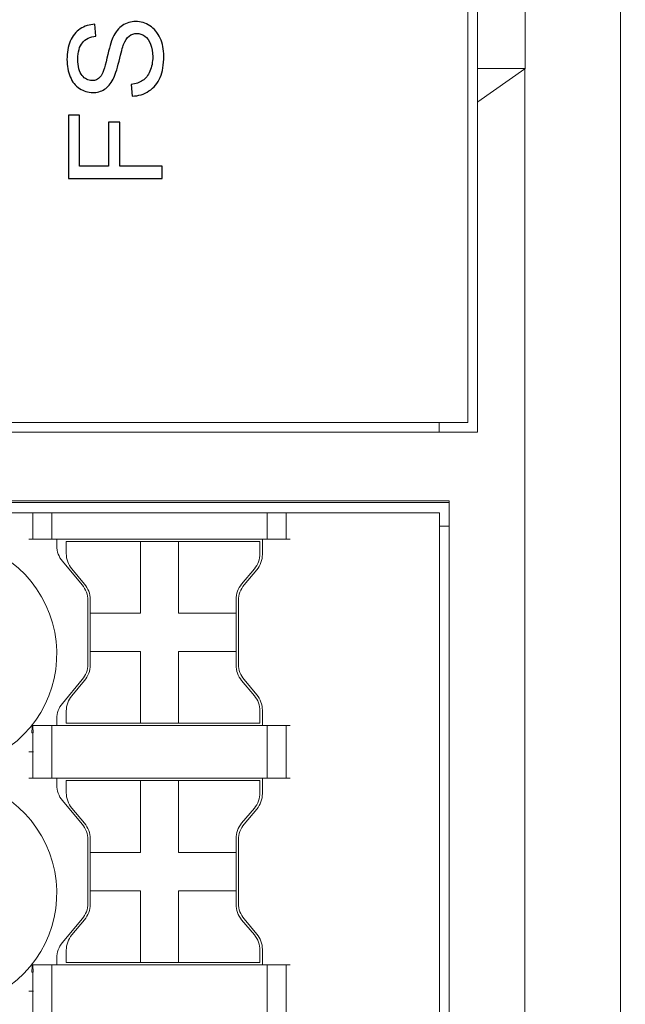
# Model space of a CAD drawing. Header units: millimetres. Extents: x -1114 to 1396, y -630 to 631.
# Tile 215 of 256: x -963 to -950, y 458 to 479. Entities that reach past the tile are written whole.
import ezdxf

# ---------------------------------------------------------------- set-up
doc = ezdxf.new("R2010")
doc.units = ezdxf.units.MM
doc.header["$MEASUREMENT"] = 0

msp = doc.modelspace()

# ---------------------------------------------------------------- linework, layer by layer
at = {"lineweight": 18}
for points, knots in [([(1038.9843, -629.7647), (1038.9843, -629.7647), (-1111.4882, -629.7647), (-1111.4882, -629.7647), (-1111.4882, -629.7647), (-1111.4882, -629.7647), (-1111.4882, 630.7883), (-1111.4882, 630.7883), (-1111.4882, 630.7883), (-1111.4882, 630.7883), (1038.9843, 630.7883), (1038.9843, 630.7883)], [0, 0, 0, 0, 0.3333333, 0.3333333, 0.3333333, 0.3333333, 0.6666667, 0.6666667, 0.6666667, 0.6666667, 1, 1, 1, 1]), ([(-950.5247, 491.1439), (-950.5247, 490.8923), (-950.5247, 490.6408), (-950.5247, 490.3892), (-950.5247, 490.3892), (-950.5247, 490.1376), (-950.5247, 489.8861), (-950.5247, 489.6345), (-950.5247, 489.6345), (-950.5247, 489.1313), (-950.5247, 488.6282), (-950.5247, 488.1251), (-950.5247, 488.1251), (-950.5247, 487.1188), (-950.5247, 486.1125), (-950.5247, 485.1063), (-950.5247, 485.1063), (-950.5247, 483.0937), (-950.5247, 481.0812), (-950.5247, 479.0686), (-950.5247, 479.0686), (-950.5247, 475.0435), (-950.5247, 471.0184), (-950.5247, 466.9933)], [0, 0, 0, 0, 0.1666667, 0.1666667, 0.1666667, 0.1666667, 0.3333333, 0.3333333, 0.3333333, 0.3333333, 0.5, 0.5, 0.5, 0.5, 0.6666667, 0.6666667, 0.6666667, 0.6666667, 0.8333333, 0.8333333, 0.8333333, 0.8333333, 1, 1, 1, 1]), ([(-952.5199, 484.3933), (-952.5199, 483.0059), (-952.5199, 481.6186), (-952.5199, 480.2312), (-952.5199, 480.2312), (-952.5199, 479.4186), (-952.5199, 478.6059), (-952.5199, 477.7933)], [0, 0, 0, 0, 0.5, 0.5, 0.5, 0.5, 1, 1, 1, 1]), ([(-963.4677, 463.5087), (-962.5487, 464.0682), (-962.1143, 465.1709), (-962.4048, 466.2068), (-962.4048, 466.2068), (-962.6954, 467.2427), (-963.6398, 467.9587), (-964.7157, 467.9587)], [0, 0, 0, 0, 0.5, 0.5, 0.5, 0.5, 1, 1, 1, 1]), ([(-963.4677, 463.5087), (-962.5487, 464.0682), (-962.1143, 465.1709), (-962.4048, 466.2068), (-962.4048, 466.2068), (-962.6954, 467.2427), (-963.6398, 467.9587), (-964.7157, 467.9587)], [0, 0, 0, 0, 0.5, 0.5, 0.5, 0.5, 1, 1, 1, 1]), ([(-952.5244, 442.9419), (-952.5248, 443.443), (-952.5247, 443.944), (-952.5247, 444.4451), (-952.5247, 444.4451), (-952.5246, 444.9462), (-952.5247, 445.4472), (-952.5247, 445.9483), (-952.5247, 445.9483), (-952.5247, 446.9505), (-952.5247, 447.9526), (-952.5247, 448.9547), (-952.5247, 448.9547), (-952.5247, 450.959), (-952.5247, 452.9633), (-952.5247, 454.9676), (-952.5247, 454.9676), (-952.5247, 458.9762), (-952.5247, 462.9847), (-952.5247, 466.9933)], [0, 0, 0, 0, 0.2, 0.2, 0.2, 0.2, 0.4, 0.4, 0.4, 0.4, 0.6, 0.6, 0.6, 0.6, 0.8, 0.8, 0.8, 0.8, 1, 1, 1, 1]), ([(-950.5247, 466.9933), (-950.5247, 463.0828), (-950.5247, 459.1722), (-950.5247, 455.2617), (-950.5247, 455.2617), (-950.5247, 453.3064), (-950.5247, 451.3511), (-950.5247, 449.3959), (-950.5247, 449.3959), (-950.5247, 448.4182), (-950.5247, 447.4406), (-950.5247, 446.463), (-950.5247, 446.463), (-950.5247, 445.4853), (-950.5247, 444.5077), (-950.5247, 443.5301)], [0, 0, 0, 0, 0.25, 0.25, 0.25, 0.25, 0.5, 0.5, 0.5, 0.5, 0.75, 0.75, 0.75, 0.75, 1, 1, 1, 1]), ([(-962.8403, 463.9056), (-962.8383, 463.9228), (-962.8364, 463.94), (-962.8348, 463.9568), (-962.8348, 463.9568), (-962.8337, 463.9689), (-962.8328, 463.9809), (-962.8322, 463.9928), (-962.8322, 463.9928), (-962.8313, 464.0093), (-962.8309, 464.0259), (-962.832, 464.0378), (-962.832, 464.0378), (-962.8328, 464.0464), (-962.8344, 464.0526), (-962.836, 464.0587)], [0, 0, 0, 0, 0.25, 0.25, 0.25, 0.25, 0.5, 0.5, 0.5, 0.5, 0.75, 0.75, 0.75, 0.75, 1, 1, 1, 1]), ([(-962.836, 464.0587), (-962.8335, 464.0587), (-962.8307, 464.0587), (-962.8282, 464.0587), (-962.8282, 464.0587), (-962.8258, 464.0587), (-962.8236, 464.0587), (-962.8222, 464.0587)], [0, 0, 0, 0, 0.5, 0.5, 0.5, 0.5, 1, 1, 1, 1]), ([(-962.8222, 464.0587), (-962.8184, 464.0427), (-962.8144, 464.0038), (-962.8134, 463.9884), (-962.8134, 463.9884), (-962.8117, 463.9632), (-962.8109, 463.9206), (-962.8109, 463.9056)], [0, 0, 0, 0, 0.5, 0.5, 0.5, 0.5, 1, 1, 1, 1]), ([(-963.4677, 458.5087), (-962.5487, 459.0682), (-962.1143, 460.1709), (-962.4048, 461.2068), (-962.4048, 461.2068), (-962.6954, 462.2427), (-963.6398, 462.9587), (-964.7157, 462.9587)], [0, 0, 0, 0, 0.5, 0.5, 0.5, 0.5, 1, 1, 1, 1]), ([(-963.4677, 458.5087), (-962.5487, 459.0682), (-962.1143, 460.1709), (-962.4048, 461.2068), (-962.4048, 461.2068), (-962.6954, 462.2427), (-963.6398, 462.9587), (-964.7157, 462.9587)], [0, 0, 0, 0, 0.5, 0.5, 0.5, 0.5, 1, 1, 1, 1]), ([(-962.8403, 458.9056), (-962.8383, 458.9228), (-962.8364, 458.94), (-962.8348, 458.9568), (-962.8348, 458.9568), (-962.8337, 458.9689), (-962.8328, 458.9809), (-962.8322, 458.9928), (-962.8322, 458.9928), (-962.8313, 459.0093), (-962.8309, 459.0259), (-962.832, 459.0378), (-962.832, 459.0378), (-962.8328, 459.0464), (-962.8344, 459.0526), (-962.836, 459.0587)], [0, 0, 0, 0, 0.25, 0.25, 0.25, 0.25, 0.5, 0.5, 0.5, 0.5, 0.75, 0.75, 0.75, 0.75, 1, 1, 1, 1]), ([(-962.836, 459.0587), (-962.8335, 459.0587), (-962.8307, 459.0587), (-962.8282, 459.0587), (-962.8282, 459.0587), (-962.8258, 459.0587), (-962.8236, 459.0587), (-962.8222, 459.0587)], [0, 0, 0, 0, 0.5, 0.5, 0.5, 0.5, 1, 1, 1, 1]), ([(-962.8222, 459.0587), (-962.8184, 459.0427), (-962.8144, 459.0038), (-962.8134, 458.9884), (-962.8134, 458.9884), (-962.8117, 458.9632), (-962.8109, 458.9206), (-962.8109, 458.9056)], [0, 0, 0, 0, 0.5, 0.5, 0.5, 0.5, 1, 1, 1, 1])]:
    msp.add_open_spline(points, degree=3, knots=knots, dxfattribs=at)
for points in [[(-953.7175, 491.7933), (-953.7175, 491.7933), (-953.7175, 470.3933), (-953.7175, 470.3933)], [(-953.5175, 477.7933), (-953.5175, 477.7933), (-953.5175, 484.3933), (-953.5175, 484.3933)], [(-953.5175, 477.0933), (-953.5175, 477.0933), (-953.5175, 477.7933), (-953.5175, 477.7933)], [(-953.5175, 477.7933), (-953.5175, 477.7933), (-952.5199, 477.7933), (-952.5199, 477.7933)], [(-952.5247, 477.7882), (-952.5247, 477.7882), (-953.5075, 477.0933), (-953.5075, 477.0933)], [(-952.5199, 477.7933), (-952.5215, 477.7916), (-952.5231, 477.7899), (-952.5247, 477.7882)], [(-952.5247, 466.9933), (-952.5247, 470.5916), (-952.5247, 474.1899), (-952.5247, 477.7882)], [(-953.5075, 477.0933), (-953.5075, 477.0933), (-953.5175, 477.0933), (-953.5175, 477.0933)], [(-953.5175, 477.0933), (-953.5175, 477.0933), (-953.5175, 470.1933), (-953.5175, 470.1933)], [(-972.3944, 470.3933), (-972.3944, 470.3933), (-953.7175, 470.3933), (-953.7175, 470.3933)], [(-954.3175, 470.3936), (-954.3175, 470.3936), (-954.3175, 470.1933), (-954.3175, 470.1933)], [(-953.5175, 470.1933), (-953.5175, 470.1933), (-972.3944, 470.1933), (-972.3944, 470.1933)], [(-954.1111, 468.7241), (-954.1111, 468.7241), (-969.6115, 468.7241), (-969.6115, 468.7241)], [(-954.111, 468.7587), (-954.111, 468.7587), (-969.611, 468.7587), (-969.611, 468.7587)], [(-954.111, 441.7587), (-954.111, 441.7587), (-954.111, 468.7587), (-954.111, 468.7587)], [(-962.8977, 468.5087), (-962.8977, 468.5087), (-968.811, 468.5087), (-968.811, 468.5087)], [(-962.8977, 468.5087), (-962.8977, 468.5087), (-962.7996, 468.5087), (-962.7996, 468.5087)], [(-962.8157, 468.5087), (-962.8157, 468.5087), (-962.8157, 467.9587), (-962.8157, 467.9587)], [(-962.7996, 468.5087), (-962.7996, 468.5087), (-962.4318, 468.5087), (-962.4318, 468.5087)], [(-962.4318, 468.5087), (-962.4318, 468.5087), (-962.3337, 468.5087), (-962.3337, 468.5087)], [(-962.4157, 468.5087), (-962.4157, 468.5087), (-962.4157, 467.9587), (-962.4157, 467.9587)], [(-962.3337, 468.5087), (-962.3337, 468.5087), (-957.9977, 468.5087), (-957.9977, 468.5087)], [(-957.9977, 468.5087), (-957.9977, 468.5087), (-957.8996, 468.5087), (-957.8996, 468.5087)], [(-957.9157, 468.5087), (-957.9157, 468.5087), (-957.9157, 467.9587), (-957.9157, 467.9587)], [(-957.8996, 468.5087), (-957.8996, 468.5087), (-957.5318, 468.5087), (-957.5318, 468.5087)], [(-957.5318, 468.5087), (-957.5318, 468.5087), (-957.4337, 468.5087), (-957.4337, 468.5087)], [(-957.5157, 467.9587), (-957.5157, 467.9587), (-957.5157, 468.5087), (-957.5157, 468.5087)], [(-954.811, 468.5087), (-954.811, 468.5087), (-957.4337, 468.5087), (-957.4337, 468.5087)], [(-954.311, 468.5087), (-954.311, 468.5087), (-954.811, 468.5087), (-954.811, 468.5087)], [(-954.311, 468.5087), (-954.311, 468.5087), (-954.311, 442.0087), (-954.311, 442.0087)], [(-954.311, 468.5087), (-954.311, 468.5087), (-954.311, 442.0087), (-954.311, 442.0087)], [(-954.311, 468.2241), (-954.311, 468.2241), (-954.1116, 468.2241), (-954.1116, 468.2241)], [(-962.7996, 467.9587), (-962.7996, 467.9587), (-962.8977, 467.9587), (-962.8977, 467.9587)], [(-962.7996, 467.9587), (-962.7996, 467.9587), (-962.4318, 467.9587), (-962.4318, 467.9587)], [(-962.3337, 467.9587), (-962.3337, 467.9587), (-962.4318, 467.9587), (-962.4318, 467.9587)], [(-957.9977, 467.9587), (-957.9977, 467.9587), (-962.3337, 467.9587), (-962.3337, 467.9587)], [(-962.3157, 467.9587), (-962.3157, 467.9587), (-962.3157, 467.8154), (-962.3157, 467.8154)], [(-962.3157, 467.9587), (-962.3157, 467.9587), (-962.3157, 467.8154), (-962.3157, 467.8154)], [(-962.3157, 467.8154), (-962.3157, 467.6978), (-962.2743, 467.584), (-962.1987, 467.494)], [(-962.3157, 467.8154), (-962.3157, 467.6978), (-962.2743, 467.584), (-962.1987, 467.494)], [(-962.117, 467.9087), (-962.117, 467.9087), (-962.117, 467.6548), (-962.117, 467.6548)], [(-962.117, 467.9087), (-962.117, 467.9087), (-960.567, 467.9087), (-960.567, 467.9087)], [(-960.567, 467.9087), (-960.567, 467.9087), (-959.767, 467.9087), (-959.767, 467.9087)], [(-960.567, 467.9087), (-960.567, 467.9087), (-960.567, 466.4087), (-960.567, 466.4087)], [(-959.767, 467.9087), (-959.767, 467.9087), (-958.067, 467.9087), (-958.067, 467.9087)], [(-959.767, 467.9087), (-959.767, 467.9087), (-959.767, 466.4087), (-959.767, 466.4087)], [(-958.067, 467.9087), (-958.067, 467.9087), (-958.067, 467.6548), (-958.067, 467.6548)], [(-958.0157, 467.6366), (-958.0157, 467.6366), (-958.0157, 467.9587), (-958.0157, 467.9587)], [(-958.0157, 467.6366), (-958.0157, 467.6366), (-958.0157, 467.9587), (-958.0157, 467.9587)], [(-957.8996, 467.9587), (-957.8996, 467.9587), (-957.9977, 467.9587), (-957.9977, 467.9587)], [(-957.8996, 467.9587), (-957.8996, 467.9587), (-957.5318, 467.9587), (-957.5318, 467.9587)], [(-957.4337, 467.9587), (-957.4337, 467.9587), (-957.5318, 467.9587), (-957.5318, 467.9587)], [(-962.117, 467.6548), (-962.117, 467.5373), (-962.0755, 467.4235), (-962, 467.3334)], [(-958.1839, 467.3334), (-958.1084, 467.4235), (-958.067, 467.5373), (-958.067, 467.6548)], [(-958.1327, 467.3152), (-958.0571, 467.4053), (-958.0157, 467.5191), (-958.0157, 467.6366)], [(-958.1327, 467.3152), (-958.0571, 467.4053), (-958.0157, 467.5191), (-958.0157, 467.6366)], [(-962.1987, 467.494), (-962.1987, 467.494), (-961.7827, 466.9982), (-961.7827, 466.9982)], [(-962.1987, 467.494), (-962.1987, 467.494), (-961.7827, 466.9982), (-961.7827, 466.9982)], [(-961.7339, 467.0163), (-961.7339, 467.0163), (-962, 467.3334), (-962, 467.3334)], [(-958.1839, 467.3334), (-958.1839, 467.3334), (-958.45, 467.0163), (-958.45, 467.0163)], [(-958.3987, 466.9981), (-958.3987, 466.9981), (-958.1327, 467.3152), (-958.1327, 467.3152)], [(-958.3987, 466.9981), (-958.3987, 466.9981), (-958.1327, 467.3152), (-958.1327, 467.3152)], [(-961.6657, 466.6768), (-961.6657, 466.7943), (-961.7071, 466.9081), (-961.7827, 466.9982)], [(-961.6657, 466.6768), (-961.6657, 466.7943), (-961.7071, 466.9081), (-961.7827, 466.9982)], [(-961.617, 466.695), (-961.617, 466.8125), (-961.6584, 466.9263), (-961.7339, 467.0163)], [(-958.45, 467.0163), (-958.5255, 466.9263), (-958.567, 466.8125), (-958.567, 466.695)], [(-958.3987, 466.9981), (-958.4743, 466.9081), (-958.5157, 466.7943), (-958.5157, 466.6768)], [(-958.3987, 466.9981), (-958.4743, 466.9081), (-958.5157, 466.7943), (-958.5157, 466.6768)], [(-961.6657, 466.6768), (-961.6657, 466.6768), (-961.6657, 465.3407), (-961.6657, 465.3407)], [(-961.6657, 466.6768), (-961.6657, 466.6768), (-961.6657, 465.3407), (-961.6657, 465.3407)], [(-961.617, 466.4087), (-961.617, 466.4087), (-961.617, 466.695), (-961.617, 466.695)], [(-958.567, 466.695), (-958.567, 466.695), (-958.567, 466.4087), (-958.567, 466.4087)], [(-958.5157, 465.3407), (-958.5157, 465.3407), (-958.5157, 466.6768), (-958.5157, 466.6768)], [(-958.5157, 465.3407), (-958.5157, 465.3407), (-958.5157, 466.6768), (-958.5157, 466.6768)], [(-961.617, 466.4087), (-961.617, 466.4087), (-961.617, 465.6087), (-961.617, 465.6087)], [(-960.567, 466.4087), (-960.567, 466.4087), (-961.617, 466.4087), (-961.617, 466.4087)], [(-958.567, 466.4087), (-958.567, 466.4087), (-959.767, 466.4087), (-959.767, 466.4087)], [(-958.567, 465.6087), (-958.567, 465.6087), (-958.567, 466.4087), (-958.567, 466.4087)], [(-961.617, 465.6087), (-961.617, 465.6087), (-960.567, 465.6087), (-960.567, 465.6087)], [(-961.617, 465.3225), (-961.617, 465.3225), (-961.617, 465.6087), (-961.617, 465.6087)], [(-960.567, 465.6087), (-960.567, 465.6087), (-960.567, 465.0922), (-960.567, 465.0922)], [(-959.767, 465.6087), (-959.767, 465.6087), (-958.567, 465.6087), (-958.567, 465.6087)], [(-959.767, 465.6087), (-959.767, 465.6087), (-959.767, 465.0922), (-959.767, 465.0922)], [(-958.567, 465.6087), (-958.567, 465.6087), (-958.567, 465.3225), (-958.567, 465.3225)], [(-961.7827, 465.0193), (-961.7071, 465.1094), (-961.6657, 465.2232), (-961.6657, 465.3407)], [(-961.7827, 465.0193), (-961.7071, 465.1094), (-961.6657, 465.2232), (-961.6657, 465.3407)], [(-961.7339, 465.0011), (-961.6584, 465.0912), (-961.617, 465.205), (-961.617, 465.3225)], [(-958.567, 465.3225), (-958.567, 465.205), (-958.5255, 465.0912), (-958.45, 465.0011)], [(-958.5157, 465.3407), (-958.5157, 465.2232), (-958.4743, 465.1094), (-958.3987, 465.0193)], [(-958.5157, 465.3407), (-958.5157, 465.2232), (-958.4743, 465.1094), (-958.3987, 465.0193)], [(-961.7827, 465.0193), (-961.7827, 465.0193), (-962.1987, 464.5235), (-962.1987, 464.5235)], [(-961.7827, 465.0193), (-961.7827, 465.0193), (-962.1987, 464.5235), (-962.1987, 464.5235)], [(-962, 464.6841), (-962, 464.6841), (-961.7339, 465.0011), (-961.7339, 465.0011)], [(-960.567, 465.0922), (-960.567, 465.0922), (-960.567, 464.1087), (-960.567, 464.1087)], [(-959.767, 465.0922), (-959.767, 465.0922), (-959.767, 464.1087), (-959.767, 464.1087)], [(-958.45, 465.0011), (-958.45, 465.0011), (-958.1839, 464.6841), (-958.1839, 464.6841)], [(-958.1327, 464.7023), (-958.1327, 464.7023), (-958.3987, 465.0193), (-958.3987, 465.0193)], [(-958.1327, 464.7023), (-958.1327, 464.7023), (-958.3987, 465.0193), (-958.3987, 465.0193)], [(-958.0157, 464.3809), (-958.0157, 464.4984), (-958.0571, 464.6122), (-958.1327, 464.7023)], [(-958.0157, 464.3809), (-958.0157, 464.4984), (-958.0571, 464.6122), (-958.1327, 464.7023)], [(-962.1987, 464.5235), (-962.2743, 464.4335), (-962.3157, 464.3197), (-962.3157, 464.2021)], [(-962.1987, 464.5235), (-962.2743, 464.4335), (-962.3157, 464.3197), (-962.3157, 464.2021)], [(-962, 464.6841), (-962.0755, 464.594), (-962.117, 464.4802), (-962.117, 464.3627)], [(-958.067, 464.3627), (-958.067, 464.4802), (-958.1084, 464.594), (-958.1839, 464.6841)], [(-962.117, 464.3627), (-962.117, 464.3627), (-962.117, 464.1087), (-962.117, 464.1087)], [(-958.067, 464.3627), (-958.067, 464.3627), (-958.067, 464.1087), (-958.067, 464.1087)], [(-958.0157, 464.0587), (-958.0157, 464.0587), (-958.0157, 464.3809), (-958.0157, 464.3809)], [(-958.0157, 464.0587), (-958.0157, 464.0587), (-958.0157, 464.3809), (-958.0157, 464.3809)], [(-962.3157, 464.2021), (-962.3157, 464.2021), (-962.3157, 464.0587), (-962.3157, 464.0587)], [(-962.3157, 464.2021), (-962.3157, 464.2021), (-962.3157, 464.0587), (-962.3157, 464.0587)], [(-962.117, 464.1087), (-962.117, 464.1087), (-960.567, 464.1087), (-960.567, 464.1087)], [(-960.567, 464.1087), (-960.567, 464.1087), (-959.767, 464.1087), (-959.767, 464.1087)], [(-959.767, 464.1087), (-959.767, 464.1087), (-958.067, 464.1087), (-958.067, 464.1087)], [(-962.8403, 463.9056), (-962.8403, 463.9056), (-962.8109, 463.9056), (-962.8109, 463.9056)], [(-962.4318, 464.0587), (-962.4318, 464.0587), (-962.8222, 464.0587), (-962.8222, 464.0587)], [(-962.8157, 463.9056), (-962.8157, 463.9056), (-962.8157, 463.5087), (-962.8157, 463.5087)], [(-962.4318, 464.0587), (-962.4318, 464.0587), (-962.3337, 464.0587), (-962.3337, 464.0587)], [(-962.4157, 464.0587), (-962.4157, 464.0587), (-962.4157, 462.9587), (-962.4157, 462.9587)], [(-957.9977, 464.0587), (-957.9977, 464.0587), (-962.3337, 464.0587), (-962.3337, 464.0587)], [(-957.9977, 464.0587), (-957.9977, 464.0587), (-957.8996, 464.0587), (-957.8996, 464.0587)], [(-957.9157, 464.0587), (-957.9157, 464.0587), (-957.9157, 462.9587), (-957.9157, 462.9587)], [(-957.5318, 464.0587), (-957.5318, 464.0587), (-957.8996, 464.0587), (-957.8996, 464.0587)], [(-957.5318, 464.0587), (-957.5318, 464.0587), (-957.4337, 464.0587), (-957.4337, 464.0587)], [(-957.5157, 462.9587), (-957.5157, 462.9587), (-957.5157, 464.0587), (-957.5157, 464.0587)], [(-962.8977, 463.5087), (-962.8977, 463.5087), (-962.7996, 463.5087), (-962.7996, 463.5087)], [(-962.8157, 463.5087), (-962.8157, 463.5087), (-962.8157, 462.9587), (-962.8157, 462.9587)], [(-962.7996, 462.9587), (-962.7996, 462.9587), (-962.8977, 462.9587), (-962.8977, 462.9587)], [(-962.7996, 462.9587), (-962.7996, 462.9587), (-962.4318, 462.9587), (-962.4318, 462.9587)], [(-962.3337, 462.9587), (-962.3337, 462.9587), (-962.4318, 462.9587), (-962.4318, 462.9587)], [(-957.9977, 462.9587), (-957.9977, 462.9587), (-962.3337, 462.9587), (-962.3337, 462.9587)], [(-962.3157, 462.9587), (-962.3157, 462.9587), (-962.3157, 462.8154), (-962.3157, 462.8154)], [(-962.3157, 462.9587), (-962.3157, 462.9587), (-962.3157, 462.8154), (-962.3157, 462.8154)], [(-962.117, 462.9087), (-962.117, 462.9087), (-960.567, 462.9087), (-960.567, 462.9087)], [(-962.117, 462.9087), (-962.117, 462.9087), (-962.117, 462.6548), (-962.117, 462.6548)], [(-960.567, 462.9087), (-960.567, 462.9087), (-959.767, 462.9087), (-959.767, 462.9087)], [(-960.567, 462.9087), (-960.567, 462.9087), (-960.567, 461.4087), (-960.567, 461.4087)], [(-959.767, 462.9087), (-959.767, 462.9087), (-958.067, 462.9087), (-958.067, 462.9087)], [(-959.767, 462.9087), (-959.767, 462.9087), (-959.767, 461.4087), (-959.767, 461.4087)], [(-958.067, 462.9087), (-958.067, 462.9087), (-958.067, 462.6548), (-958.067, 462.6548)], [(-958.0157, 462.6366), (-958.0157, 462.6366), (-958.0157, 462.9587), (-958.0157, 462.9587)], [(-958.0157, 462.6366), (-958.0157, 462.6366), (-958.0157, 462.9587), (-958.0157, 462.9587)], [(-957.8996, 462.9587), (-957.8996, 462.9587), (-957.9977, 462.9587), (-957.9977, 462.9587)], [(-957.8996, 462.9587), (-957.8996, 462.9587), (-957.5318, 462.9587), (-957.5318, 462.9587)], [(-957.4337, 462.9587), (-957.4337, 462.9587), (-957.5318, 462.9587), (-957.5318, 462.9587)], [(-962.3157, 462.8154), (-962.3157, 462.6978), (-962.2743, 462.584), (-962.1987, 462.494)], [(-962.3157, 462.8154), (-962.3157, 462.6978), (-962.2743, 462.584), (-962.1987, 462.494)], [(-962.117, 462.6548), (-962.117, 462.5373), (-962.0755, 462.4235), (-962, 462.3334)], [(-958.1839, 462.3334), (-958.1084, 462.4235), (-958.067, 462.5373), (-958.067, 462.6548)], [(-958.1327, 462.3152), (-958.0571, 462.4053), (-958.0157, 462.5191), (-958.0157, 462.6366)], [(-958.1327, 462.3152), (-958.0571, 462.4053), (-958.0157, 462.5191), (-958.0157, 462.6366)], [(-962.1987, 462.494), (-962.1987, 462.494), (-961.7827, 461.9982), (-961.7827, 461.9982)], [(-962.1987, 462.494), (-962.1987, 462.494), (-961.7827, 461.9982), (-961.7827, 461.9982)], [(-961.7339, 462.0163), (-961.7339, 462.0163), (-962, 462.3334), (-962, 462.3334)], [(-958.1839, 462.3334), (-958.1839, 462.3334), (-958.45, 462.0163), (-958.45, 462.0163)], [(-958.3987, 461.9981), (-958.3987, 461.9981), (-958.1327, 462.3152), (-958.1327, 462.3152)], [(-958.3987, 461.9981), (-958.3987, 461.9981), (-958.1327, 462.3152), (-958.1327, 462.3152)], [(-961.617, 461.695), (-961.617, 461.8125), (-961.6584, 461.9263), (-961.7339, 462.0163)], [(-958.45, 462.0163), (-958.5255, 461.9263), (-958.567, 461.8125), (-958.567, 461.695)], [(-961.6657, 461.6768), (-961.6657, 461.7943), (-961.7071, 461.9081), (-961.7827, 461.9982)], [(-961.6657, 461.6768), (-961.6657, 461.7943), (-961.7071, 461.9081), (-961.7827, 461.9982)], [(-958.3987, 461.9981), (-958.4743, 461.9081), (-958.5157, 461.7943), (-958.5157, 461.6768)], [(-958.3987, 461.9981), (-958.4743, 461.9081), (-958.5157, 461.7943), (-958.5157, 461.6768)], [(-961.6657, 461.6768), (-961.6657, 461.6768), (-961.6657, 460.3407), (-961.6657, 460.3407)], [(-961.6657, 461.6768), (-961.6657, 461.6768), (-961.6657, 460.3407), (-961.6657, 460.3407)], [(-961.617, 461.4087), (-961.617, 461.4087), (-961.617, 461.695), (-961.617, 461.695)], [(-958.567, 461.695), (-958.567, 461.695), (-958.567, 461.4087), (-958.567, 461.4087)], [(-958.5157, 460.3407), (-958.5157, 460.3407), (-958.5157, 461.6768), (-958.5157, 461.6768)], [(-958.5157, 460.3407), (-958.5157, 460.3407), (-958.5157, 461.6768), (-958.5157, 461.6768)], [(-961.617, 461.4087), (-961.617, 461.4087), (-961.617, 460.6087), (-961.617, 460.6087)], [(-960.567, 461.4087), (-960.567, 461.4087), (-961.617, 461.4087), (-961.617, 461.4087)], [(-958.567, 461.4087), (-958.567, 461.4087), (-959.767, 461.4087), (-959.767, 461.4087)], [(-958.567, 460.6087), (-958.567, 460.6087), (-958.567, 461.4087), (-958.567, 461.4087)], [(-961.617, 460.3225), (-961.617, 460.3225), (-961.617, 460.6087), (-961.617, 460.6087)], [(-961.617, 460.6087), (-961.617, 460.6087), (-960.567, 460.6087), (-960.567, 460.6087)], [(-960.567, 460.6087), (-960.567, 460.6087), (-960.567, 460.0922), (-960.567, 460.0922)], [(-959.767, 460.6087), (-959.767, 460.6087), (-959.767, 460.0922), (-959.767, 460.0922)], [(-959.767, 460.6087), (-959.767, 460.6087), (-958.567, 460.6087), (-958.567, 460.6087)], [(-958.567, 460.6087), (-958.567, 460.6087), (-958.567, 460.3225), (-958.567, 460.3225)], [(-961.7827, 460.0193), (-961.7071, 460.1094), (-961.6657, 460.2232), (-961.6657, 460.3407)], [(-961.7827, 460.0193), (-961.7071, 460.1094), (-961.6657, 460.2232), (-961.6657, 460.3407)], [(-961.7339, 460.0011), (-961.6584, 460.0912), (-961.617, 460.205), (-961.617, 460.3225)], [(-958.567, 460.3225), (-958.567, 460.205), (-958.5255, 460.0912), (-958.45, 460.0011)], [(-958.5157, 460.3407), (-958.5157, 460.2232), (-958.4743, 460.1094), (-958.3987, 460.0193)], [(-958.5157, 460.3407), (-958.5157, 460.2232), (-958.4743, 460.1094), (-958.3987, 460.0193)], [(-961.7827, 460.0193), (-961.7827, 460.0193), (-962.1987, 459.5235), (-962.1987, 459.5235)], [(-961.7827, 460.0193), (-961.7827, 460.0193), (-962.1987, 459.5235), (-962.1987, 459.5235)], [(-962, 459.6841), (-962, 459.6841), (-961.7339, 460.0011), (-961.7339, 460.0011)], [(-960.567, 460.0922), (-960.567, 460.0922), (-960.567, 459.1087), (-960.567, 459.1087)], [(-959.767, 460.0922), (-959.767, 460.0922), (-959.767, 459.1087), (-959.767, 459.1087)], [(-958.45, 460.0011), (-958.45, 460.0011), (-958.1839, 459.6841), (-958.1839, 459.6841)], [(-958.1327, 459.7023), (-958.1327, 459.7023), (-958.3987, 460.0193), (-958.3987, 460.0193)], [(-958.1327, 459.7023), (-958.1327, 459.7023), (-958.3987, 460.0193), (-958.3987, 460.0193)], [(-962, 459.6841), (-962.0755, 459.594), (-962.117, 459.4802), (-962.117, 459.3627)], [(-958.067, 459.3627), (-958.067, 459.4802), (-958.1084, 459.594), (-958.1839, 459.6841)], [(-958.0157, 459.3809), (-958.0157, 459.4984), (-958.0571, 459.6122), (-958.1327, 459.7023)], [(-958.0157, 459.3809), (-958.0157, 459.4984), (-958.0571, 459.6122), (-958.1327, 459.7023)], [(-962.1987, 459.5235), (-962.2743, 459.4335), (-962.3157, 459.3197), (-962.3157, 459.2021)], [(-962.1987, 459.5235), (-962.2743, 459.4335), (-962.3157, 459.3197), (-962.3157, 459.2021)], [(-962.117, 459.3627), (-962.117, 459.3627), (-962.117, 459.1087), (-962.117, 459.1087)], [(-958.067, 459.3627), (-958.067, 459.3627), (-958.067, 459.1087), (-958.067, 459.1087)], [(-958.0157, 459.0587), (-958.0157, 459.0587), (-958.0157, 459.3809), (-958.0157, 459.3809)], [(-958.0157, 459.0587), (-958.0157, 459.0587), (-958.0157, 459.3809), (-958.0157, 459.3809)], [(-962.3157, 459.2021), (-962.3157, 459.2021), (-962.3157, 459.0587), (-962.3157, 459.0587)], [(-962.3157, 459.2021), (-962.3157, 459.2021), (-962.3157, 459.0587), (-962.3157, 459.0587)], [(-962.4318, 459.0587), (-962.4318, 459.0587), (-962.8222, 459.0587), (-962.8222, 459.0587)], [(-962.4318, 459.0587), (-962.4318, 459.0587), (-962.3337, 459.0587), (-962.3337, 459.0587)], [(-962.4157, 457.9587), (-962.4157, 457.9587), (-962.4157, 459.0587), (-962.4157, 459.0587)], [(-957.9977, 459.0587), (-957.9977, 459.0587), (-962.3337, 459.0587), (-962.3337, 459.0587)], [(-962.117, 459.1087), (-962.117, 459.1087), (-960.567, 459.1087), (-960.567, 459.1087)], [(-960.567, 459.1087), (-960.567, 459.1087), (-959.767, 459.1087), (-959.767, 459.1087)], [(-959.767, 459.1087), (-959.767, 459.1087), (-958.067, 459.1087), (-958.067, 459.1087)], [(-957.9977, 459.0587), (-957.9977, 459.0587), (-957.8996, 459.0587), (-957.8996, 459.0587)], [(-957.9157, 457.9587), (-957.9157, 457.9587), (-957.9157, 459.0587), (-957.9157, 459.0587)], [(-957.5318, 459.0587), (-957.5318, 459.0587), (-957.8996, 459.0587), (-957.8996, 459.0587)], [(-957.5318, 459.0587), (-957.5318, 459.0587), (-957.4337, 459.0587), (-957.4337, 459.0587)], [(-957.5157, 457.9587), (-957.5157, 457.9587), (-957.5157, 459.0587), (-957.5157, 459.0587)], [(-962.8403, 458.9056), (-962.8403, 458.9056), (-962.8109, 458.9056), (-962.8109, 458.9056)], [(-962.8157, 458.9056), (-962.8157, 458.9056), (-962.8157, 458.5087), (-962.8157, 458.5087)], [(-962.8977, 458.5087), (-962.8977, 458.5087), (-962.7996, 458.5087), (-962.7996, 458.5087)], [(-962.8157, 458.5087), (-962.8157, 458.5087), (-962.8157, 457.9587), (-962.8157, 457.9587)]]:
    msp.add_open_spline(points, degree=3, dxfattribs=at)
at = {"color": 250}
for points, knots in [([(-960.7395, 477.2158), (-960.7395, 477.2158), (-960.7609, 477.4602), (-960.7609, 477.4602), (-960.7609, 477.4602), (-960.6628, 477.4716), (-960.5826, 477.4986), (-960.5196, 477.541), (-960.5196, 477.541), (-960.4567, 477.5834), (-960.406, 477.6491), (-960.3673, 477.738), (-960.3673, 477.738), (-960.3285, 477.827), (-960.3093, 477.9273), (-960.3093, 478.0386), (-960.3093, 478.0386), (-960.3093, 478.1376), (-960.3239, 478.2247), (-960.3531, 478.3004), (-960.3531, 478.3004), (-960.3828, 478.3762), (-960.4229, 478.4327), (-960.474, 478.4697), (-960.474, 478.4697), (-960.5255, 478.5066), (-960.5812, 478.5253), (-960.6419, 478.5253), (-960.6419, 478.5253), (-960.7034, 478.5253), (-960.7568, 478.5075), (-960.8029, 478.4715), (-960.8029, 478.4715), (-960.8489, 478.4359), (-960.8873, 478.3771), (-960.9183, 478.2954), (-960.9183, 478.2954), (-960.9388, 478.2425), (-960.9707, 478.1267), (-961.0141, 477.9465), (-961.0141, 477.9465), (-961.0574, 477.7668), (-961.098, 477.6404), (-961.1363, 477.5683), (-961.1363, 477.5683), (-961.1851, 477.4748), (-961.2462, 477.4051), (-961.3188, 477.359), (-961.3188, 477.359), (-961.3913, 477.3134), (-961.4725, 477.2906), (-961.5628, 477.2906), (-961.5628, 477.2906), (-961.6613, 477.2906), (-961.7539, 477.3184), (-961.8397, 477.3745), (-961.8397, 477.3745), (-961.9259, 477.4306), (-961.9911, 477.5127), (-962.0358, 477.6203), (-962.0358, 477.6203), (-962.08, 477.7284), (-962.1024, 477.848), (-962.1024, 477.9798), (-962.1024, 477.9798), (-962.1024, 478.1253), (-962.0791, 478.253), (-962.0321, 478.3643), (-962.0321, 478.3643), (-961.9856, 478.4751), (-961.9167, 478.5604), (-961.826, 478.6202), (-961.826, 478.6202), (-961.7347, 478.6795), (-961.6321, 478.7119), (-961.5172, 478.7164), (-961.5172, 478.7164), (-961.5172, 478.7164), (-961.4985, 478.4678), (-961.4985, 478.4678), (-961.4985, 478.4678), (-961.6221, 478.4542), (-961.716, 478.409), (-961.779, 478.3319), (-961.779, 478.3319), (-961.8424, 478.2548), (-961.8739, 478.1413), (-961.8739, 477.9907), (-961.8739, 477.9907), (-961.8739, 477.8338), (-961.8451, 477.7198), (-961.7877, 477.6477), (-961.7877, 477.6477), (-961.7302, 477.5761), (-961.6609, 477.5401), (-961.5801, 477.5401), (-961.5801, 477.5401), (-961.5094, 477.5401), (-961.4515, 477.5656), (-961.4063, 477.6162), (-961.4063, 477.6162), (-961.3607, 477.6664), (-961.3142, 477.7964), (-961.2668, 478.0071), (-961.2668, 478.0071), (-961.2189, 478.2179), (-961.1774, 478.3625), (-961.1418, 478.4409), (-961.1418, 478.4409), (-961.0889, 478.555), (-961.0223, 478.6393), (-960.942, 478.6936), (-960.942, 478.6936), (-960.8613, 478.7479), (-960.7682, 478.7748), (-960.6633, 478.7748), (-960.6633, 478.7748), (-960.5588, 478.7748), (-960.4608, 478.7452), (-960.3686, 478.6854), (-960.3686, 478.6854), (-960.2765, 478.6257), (-960.2049, 478.5399), (-960.1533, 478.4282), (-960.1533, 478.4282), (-960.1022, 478.3164), (-960.0767, 478.1905), (-960.0767, 478.0509), (-960.0767, 478.0509), (-960.0767, 477.8735), (-960.1022, 477.7248), (-960.1542, 477.6053), (-960.1542, 477.6053), (-960.2058, 477.4853), (-960.2833, 477.3914), (-960.3873, 477.3229), (-960.3873, 477.3229), (-960.4909, 477.255), (-960.6086, 477.2189), (-960.7395, 477.2158)], [0, 0, 0, 0, 0.0285714, 0.0285714, 0.0285714, 0.0285714, 0.0571429, 0.0571429, 0.0571429, 0.0571429, 0.0857143, 0.0857143, 0.0857143, 0.0857143, 0.1142857, 0.1142857, 0.1142857, 0.1142857, 0.1428571, 0.1428571, 0.1428571, 0.1428571, 0.1714286, 0.1714286, 0.1714286, 0.1714286, 0.2, 0.2, 0.2, 0.2, 0.2285714, 0.2285714, 0.2285714, 0.2285714, 0.2571429, 0.2571429, 0.2571429, 0.2571429, 0.2857143, 0.2857143, 0.2857143, 0.2857143, 0.3142857, 0.3142857, 0.3142857, 0.3142857, 0.3428571, 0.3428571, 0.3428571, 0.3428571, 0.3714286, 0.3714286, 0.3714286, 0.3714286, 0.4, 0.4, 0.4, 0.4, 0.4285714, 0.4285714, 0.4285714, 0.4285714, 0.4571429, 0.4571429, 0.4571429, 0.4571429, 0.4857143, 0.4857143, 0.4857143, 0.4857143, 0.5142857, 0.5142857, 0.5142857, 0.5142857, 0.5428571, 0.5428571, 0.5428571, 0.5428571, 0.5714286, 0.5714286, 0.5714286, 0.5714286, 0.6, 0.6, 0.6, 0.6, 0.6285714, 0.6285714, 0.6285714, 0.6285714, 0.6571429, 0.6571429, 0.6571429, 0.6571429, 0.6857143, 0.6857143, 0.6857143, 0.6857143, 0.7142857, 0.7142857, 0.7142857, 0.7142857, 0.7428571, 0.7428571, 0.7428571, 0.7428571, 0.7714286, 0.7714286, 0.7714286, 0.7714286, 0.8, 0.8, 0.8, 0.8, 0.8285714, 0.8285714, 0.8285714, 0.8285714, 0.8571429, 0.8571429, 0.8571429, 0.8571429, 0.8857143, 0.8857143, 0.8857143, 0.8857143, 0.9142857, 0.9142857, 0.9142857, 0.9142857, 0.9428571, 0.9428571, 0.9428571, 0.9428571, 0.9714286, 0.9714286, 0.9714286, 0.9714286, 1, 1, 1, 1]), ([(-960.11, 475.4932), (-960.11, 475.4932), (-962.0691, 475.4932), (-962.0691, 475.4932), (-962.0691, 475.4932), (-962.0691, 475.4932), (-962.0691, 476.8151), (-962.0691, 476.8151), (-962.0691, 476.8151), (-962.0691, 476.8151), (-961.8378, 476.8151), (-961.8378, 476.8151), (-961.8378, 476.8151), (-961.8378, 476.8151), (-961.8378, 475.7528), (-961.8378, 475.7528), (-961.8378, 475.7528), (-961.8378, 475.7528), (-961.2312, 475.7528), (-961.2312, 475.7528), (-961.2312, 475.7528), (-961.2312, 475.7528), (-961.2312, 476.6719), (-961.2312, 476.6719), (-961.2312, 476.6719), (-961.2312, 476.6719), (-960.9999, 476.6719), (-960.9999, 476.6719), (-960.9999, 476.6719), (-960.9999, 476.6719), (-960.9999, 475.7528), (-960.9999, 475.7528), (-960.9999, 475.7528), (-960.9999, 475.7528), (-960.11, 475.7528), (-960.11, 475.7528), (-960.11, 475.7528), (-960.11, 475.7528), (-960.11, 475.4932), (-960.11, 475.4932)], [0, 0, 0, 0, 0.1, 0.1, 0.1, 0.1, 0.2, 0.2, 0.2, 0.2, 0.3, 0.3, 0.3, 0.3, 0.4, 0.4, 0.4, 0.4, 0.5, 0.5, 0.5, 0.5, 0.6, 0.6, 0.6, 0.6, 0.7, 0.7, 0.7, 0.7, 0.8, 0.8, 0.8, 0.8, 0.9, 0.9, 0.9, 0.9, 1, 1, 1, 1])]:
    msp.add_open_spline(points, degree=3, knots=knots, dxfattribs=at)

doc.saveas('drawing.dxf')
